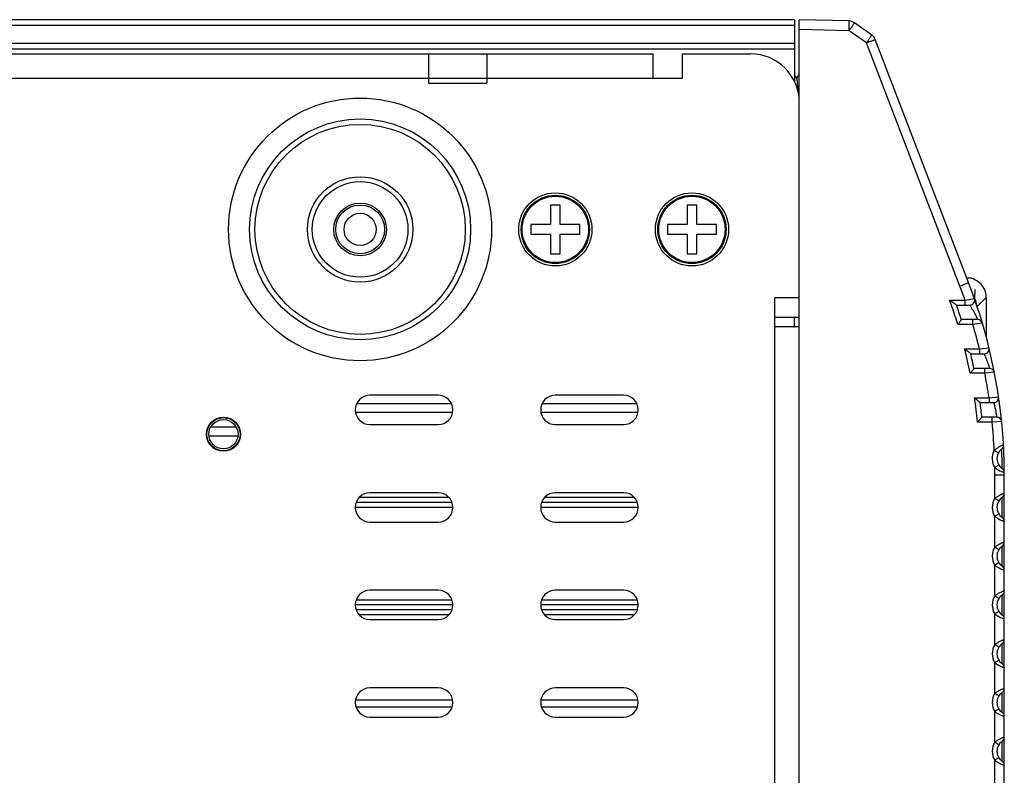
# Model space of a CAD drawing. Header units: millimetres. Extents: x 19192 to 20904, y 1507 to 2734.
# Tile 52 of 80: x 20201 to 20302, y 2051 to 2129. Entities that reach past the tile are written whole.
import ezdxf

# ---------------------------------------------------------------- set-up
doc = ezdxf.new("R2010")
doc.units = ezdxf.units.MM
doc.layers.add('02___PRT_ALL_AXES', color=7, linetype='Continuous')

msp = doc.modelspace()

# ---------------------------------------------------------------- linework, layer by layer
at = {"color": 7, "linetype": 'Continuous'}
for p, q in [((20280.06, 2128.84), (19261.06, 2128.84)), ((20280.06, 2128.84), (20280.06, 2122.5)), ((20285.66, 2128.71), (20280.56, 2128.84)), ((20280.56, 1978.84), (20280.56, 2128.84)), ((20280.06, 2128.24), (19261.06, 2128.24)), ((20285.66, 2127.71), (20280.56, 2127.84)), ((20287.43, 2126.46), (20285.66, 2127.71)), ((20287.98, 2127.27), (20286.21, 2128.52)), ((20297.91, 2101.89), (20288.34, 2126.81)), ((19261.06, 2126.44), (20280.06, 2126.44)), ((19261.06, 2125.84), (20280.06, 2125.84)), ((20297, 2101.53), (20287.43, 2126.46)), ((19275.56, 2125.34), (20265.56, 2125.34)), ((20242.56, 2125.34), (20242.56, 2122.34)), ((20248.56, 2125.34), (20248.56, 2122.34)), ((20265.56, 2125.34), (20265.56, 2122.84)), ((20268.56, 2125.34), (20275.56, 2125.34)), ((20268.56, 2125.34), (20268.56, 2122.84)), ((19272.56, 2122.84), (20268.56, 2122.84)), ((20280.3, 2122.83), (20280.06, 2123.24)), ((20280.56, 2123.33), (20280.29, 2122.85)), ((20242.56, 2122.34), (20248.56, 2122.34)), ((20280.46, 2121.32), (20280.46, 2121.33)), ((20280.47, 2121.24), (20280.46, 2121.32)), ((20256.06, 2109.84), (20255.06, 2109.84)), ((20255.06, 2109.84), (20255.06, 2107.84)), ((20256.06, 2107.84), (20256.06, 2109.84)), ((20270.06, 2109.84), (20269.06, 2109.84)), ((20269.06, 2109.84), (20269.06, 2107.84)), ((20270.06, 2107.84), (20270.06, 2109.84)), ((20255.06, 2107.84), (20253.06, 2107.84)), ((20253.06, 2107.84), (20253.06, 2106.84)), ((20258.06, 2107.84), (20256.06, 2107.84)), ((20258.06, 2106.84), (20258.06, 2107.84)), ((20269.06, 2107.84), (20267.06, 2107.84)), ((20267.06, 2107.84), (20267.06, 2106.84)), ((20272.06, 2107.84), (20270.06, 2107.84)), ((20272.06, 2106.84), (20272.06, 2107.84)), ((20253.06, 2106.84), (20255.06, 2106.84)), ((20255.06, 2106.84), (20255.06, 2104.84)), ((20256.06, 2106.84), (20258.06, 2106.84)), ((20256.06, 2104.84), (20256.06, 2106.84)), ((20267.06, 2106.84), (20269.06, 2106.84)), ((20269.06, 2106.84), (20269.06, 2104.84)), ((20270.06, 2106.84), (20272.06, 2106.84)), ((20270.06, 2104.84), (20270.06, 2106.84)), ((20255.06, 2104.84), (20256.06, 2104.84)), ((20269.06, 2104.84), (20270.06, 2104.84)), ((20280.56, 2100.34), (20278.06, 2100.34)), ((20278.06, 2007.34), (20278.06, 2100.34)), ((20299.71, 2100.37), (20298.78, 2099.44)), ((20299.71, 2100.37), (20299.71, 2100.37)), ((20299.71, 2100.37), (20299.71, 2096.31)), ((20295.97, 2100.09), (20297.53, 2100.09)), ((20296.66, 2099.59), (20298.03, 2099.59)), ((20297.53, 2100.09), (20298.5, 2100.26)), ((20278.06, 2098.34), (20280.56, 2098.34)), ((20280.06, 2097.3), (20280.06, 2098.34)), ((20280.56, 2097.34), (20278.06, 2097.34)), ((20298.34, 2097.59), (20296.8, 2097.59)), ((20298.83, 2098.09), (20297.16, 2098.09)), ((20299.31, 2097.73), (20298.34, 2097.59)), ((20298.83, 2098.1), (20298.83, 2098.09)), ((20297.5, 2095.09), (20299.02, 2095.09)), ((20298.13, 2094.59), (20299.51, 2094.59)), ((20299.02, 2095.09), (20299.99, 2095.21)), ((20299.57, 2092.59), (20298.07, 2092.59)), ((20300.06, 2093.09), (20298.47, 2093.09)), ((20300.55, 2092.69), (20299.57, 2092.59)), ((20300.04, 2093.14), (20300.06, 2093.09)), ((20243.56, 2090.34), (20236.56, 2090.34)), ((20262.56, 2090.34), (20255.56, 2090.34)), ((20235.21, 2089.5), (20244.91, 2089.5)), ((20254.21, 2089.5), (20263.91, 2089.5)), ((20298.51, 2090.09), (20300, 2090.09)), ((20299.08, 2089.59), (20300.48, 2089.59)), ((20300, 2090.09), (20300.98, 2090.16)), ((20235.09, 2088.59), (20245.03, 2088.59)), ((20254.09, 2088.59), (20264.03, 2088.59)), ((20236.56, 2087.34), (20243.56, 2087.34)), ((20255.56, 2087.34), (20262.56, 2087.34)), ((20300.31, 2087.59), (20298.83, 2087.59)), ((20300.79, 2088.09), (20299.27, 2088.09)), ((20301.29, 2087.64), (20300.31, 2087.59)), ((20300.78, 2088.13), (20300.79, 2088.09)), ((20220.28, 2087.09), (20222.84, 2087.09)), ((20220.06, 2086.19), (20223.06, 2086.19)), ((20301.47, 2085.24), (20301.47, 2085.24)), ((20300.96, 2084.43), (20300.53, 2084.66)), ((20301.29, 2084.82), (20301.29, 2084.82)), ((20300.8, 2082.77), (20301.01, 2082.65)), ((20300.59, 2082.18), (20301.56, 2082.18)), ((20300.59, 2079.76), (20300.59, 2082.18)), ((20301.56, 2025.51), (20301.56, 2082.18)), ((20243.56, 2080.34), (20236.56, 2080.34)), ((20262.56, 2080.34), (20255.56, 2080.34)), ((20244.97, 2079.34), (20235.15, 2079.34)), ((20244.67, 2079.84), (20235.45, 2079.84)), ((20263.97, 2079.34), (20254.15, 2079.34)), ((20263.67, 2079.84), (20254.45, 2079.84)), ((20301.35, 2077.82), (20301.35, 2079.87)), ((20245.05, 2078.84), (20235.07, 2078.84)), ((20264.05, 2078.84), (20254.07, 2078.84)), ((20236.56, 2077.34), (20243.56, 2077.34)), ((20255.56, 2077.34), (20262.56, 2077.34)), ((20300.59, 2074.76), (20300.59, 2077.92)), ((20301.35, 2072.82), (20301.35, 2074.87)), ((20300.59, 2069.76), (20300.59, 2072.92)), ((20243.56, 2070.34), (20236.56, 2070.34)), ((20262.56, 2070.34), (20255.56, 2070.34)), ((20244.97, 2069.34), (20235.15, 2069.34)), ((20263.97, 2069.34), (20254.15, 2069.34)), ((20301.35, 2067.82), (20301.35, 2069.87)), ((20245.05, 2068.84), (20235.07, 2068.84)), ((20244.97, 2068.34), (20235.15, 2068.34)), ((20264.05, 2068.84), (20254.07, 2068.84)), ((20263.97, 2068.34), (20254.15, 2068.34)), ((20244.67, 2067.84), (20235.45, 2067.84)), ((20236.56, 2067.34), (20243.56, 2067.34)), ((20263.67, 2067.84), (20254.45, 2067.84)), ((20255.56, 2067.34), (20262.56, 2067.34)), ((20300.59, 2064.76), (20300.59, 2067.92)), ((20301.35, 2062.82), (20301.35, 2064.87)), ((20300.59, 2059.76), (20300.59, 2062.92)), ((20243.56, 2060.34), (20236.56, 2060.34)), ((20262.56, 2060.34), (20255.56, 2060.34)), ((20245.03, 2059.09), (20235.09, 2059.09)), ((20264.03, 2059.09), (20254.09, 2059.09)), ((20301.35, 2057.82), (20301.35, 2059.87)), ((20244.98, 2058.36), (20235.14, 2058.36)), ((20263.98, 2058.36), (20254.14, 2058.36)), ((20236.56, 2057.34), (20243.56, 2057.34)), ((20255.56, 2057.34), (20262.56, 2057.34)), ((20300.59, 2054.76), (20300.59, 2057.92)), ((20301.35, 2052.82), (20301.35, 2054.87)), ((20300.59, 2049.76), (20300.59, 2052.92))]:
    msp.add_line(p, q, dxfattribs=at)
at = {"color": 40, "linetype": 'Continuous'}
for p, q in [((20298.55, 2100.26), (20298.56, 2101.18)), ((20298.55, 2100.12), (20298.55, 2100.26))]:
    msp.add_line(p, q, dxfattribs=at)
at = {"color": 7, "linetype": 'Continuous'}
for centre, radius in [((20235.56, 2107.34), 13.47), ((20235.56, 2107.34), 13.47), ((20235.56, 2107.34), 11.32), ((20235.56, 2107.34), 10.77), ((20235.56, 2107.34), 5.4), ((20235.56, 2107.34), 4.9), ((20255.56, 2107.34), 3.75), ((20255.56, 2107.34), 3.5), ((20255.56, 2107.34), 3.4), ((20269.56, 2107.34), 3.75), ((20269.56, 2107.34), 3.5), ((20269.56, 2107.34), 3.4), ((20235.56, 2107.34), 2.7), ((20235.56, 2107.34), 2.5), ((20221.56, 2086.34), 1.7), ((20221.56, 2086.34), 1.5)]:
    msp.add_circle(centre, radius, dxfattribs=at)
for centre, radius, start, end in [((20285.63, 2127.71), 1, 54.75, 88.5), ((20285.63, 2127.71), 1, 54.7391, 88.471), ((20287.41, 2126.46), 1, 21, 54.75), ((20275.56, 2120.34), 5, 0, 90), ((20297.71, 2100.37), 1.99, 81.7418, 89.9669), ((20246.6, 2082.18), 53.99, 19.373, 20.9978), ((20246.56, 2082.18), 55, 0, 21), ((20297.71, 2100.35), 2.02, 67.5876, 81.7637), ((20297.71, 2100.37), 2, 0.0078, 67.4927), ((20296.73, 2099.35), 2, 26.2564, 31.0373), ((20246.58, 2082.18), 52.53, 19.1691, 19.9337), ((20246.58, 2082.18), 52.53, 17.0581, 19.169), ((20246.57, 2082.18), 53.03, 17.4577, 19.1648), ((20298.03, 2100.09), 0.5, 270, 19.1907), ((20296.73, 2099.35), 2, 24.9322, 26.2559), ((20296.74, 2099.36), 2, 18.0014, 24.935), ((20296.73, 2099.36), 2, 12.2899, 17.9826), ((20296.72, 2099.35), 2.02, 7.0888, 12.2945), ((20246.59, 2082.17), 54, 13.8392, 16.5884), ((20298.83, 2097.59), 0.5, 16.4292, 89.9955), ((20246.57, 2082.18), 52.54, 11.4295, 14.2258), ((20246.56, 2082.18), 53.03, 11.8715, 13.5328), ((20299.51, 2095.09), 0.5, 270.0007, 13.708), ((20246.58, 2082.18), 54, 8.4283, 11.1201), ((20300.06, 2092.59), 0.5, 11.0172, 90.0013), ((20236.56, 2088.84), 1.5, 90, 270), ((20243.56, 2088.84), 1.5, 270, 90), ((20255.56, 2088.84), 1.5, 90, 270), ((20262.56, 2088.84), 1.5, 270, 90), ((20246.57, 2082.18), 52.54, 5.911, 8.6597), ((20246.56, 2082.18), 53.04, 6.3982, 8.0316), ((20300.48, 2090.09), 0.5, 270.0012, 8.3502), ((20246.52, 2082.17), 54.07, 2.642, 5.7523), ((20300.79, 2087.59), 0.5, 5.7011, 89.9975), ((20300.98, 2085.21), 0.5, 308.3056, 3.1957), ((20302.07, 2083.84), 1.75, 151.9387, 211.5021), ((20302.09, 2082.97), 2.3, 128.1468, 132.6593), ((20302.25, 2082.78), 2.55, 126.5444, 128.2003), ((20302.06, 2083.84), 1.25, 128.3056, 235.1307), ((20302.79, 2081.95), 3.55, 118.3014, 121.6897), ((20246.64, 2082.17), 53.94, 0.0017, 0.799), ((20301.99, 2084.65), 2.22, 230.7267, 234.4245), ((20302.18, 2084.92), 2.55, 234.3988, 237.3541), ((20302.65, 2085.72), 3.48, 241.8824, 245.9182), ((20301.06, 2082.41), 0.5, 0.2418, 55.1315), ((20236.56, 2078.84), 1.5, 90, 270), ((20243.56, 2078.84), 1.5, 270, 90), ((20255.56, 2078.84), 1.5, 90, 270), ((20262.56, 2078.84), 1.5, 270, 90), ((20301.06, 2080.28), 0.5, 304.8499, 360), ((20302.07, 2078.84), 1.75, 148.1885, 211.8115), ((20302.04, 2077.96), 2.31, 124.4326, 128.8321), ((20302.21, 2077.72), 2.61, 123.5512, 124.5023), ((20302.06, 2078.84), 1.25, 124.8499, 235.1501), ((20302.05, 2079.74), 2.34, 231.1938, 234.9238), ((20302.22, 2079.98), 2.63, 234.9143, 237.9262), ((20301.06, 2077.41), 0.5, 0, 55.1501), ((20301.06, 2075.28), 0.5, 304.8499, 360), ((20302.07, 2073.84), 1.75, 148.1885, 211.8115), ((20302.04, 2072.96), 2.31, 124.4326, 128.8321), ((20302.21, 2072.72), 2.61, 123.5512, 124.5023), ((20302.06, 2073.84), 1.25, 124.8499, 235.1501), ((20302.05, 2074.74), 2.34, 231.1938, 234.9238), ((20302.22, 2074.98), 2.63, 234.9143, 237.9262), ((20301.06, 2072.41), 0.5, 0, 55.1501), ((20236.56, 2068.84), 1.5, 90, 270), ((20243.56, 2068.84), 1.5, 270, 90), ((20255.56, 2068.84), 1.5, 90, 270), ((20262.56, 2068.84), 1.5, 270, 90), ((20301.06, 2070.28), 0.5, 304.8499, 0), ((20302.07, 2068.84), 1.75, 148.1885, 211.8115), ((20302.04, 2067.96), 2.31, 124.4397, 128.833), ((20302.21, 2067.72), 2.61, 123.6127, 124.5098), ((20302.06, 2068.84), 1.25, 124.8499, 235.1501), ((20302.06, 2069.75), 2.35, 231.1999, 235.1221), ((20302.23, 2070), 2.66, 235.1134, 238.2609), ((20301.06, 2067.41), 0.5, 0, 55.1501), ((20301.06, 2065.28), 0.5, 304.8499, 0), ((20302.07, 2063.84), 1.75, 148.1885, 211.8115), ((20302.04, 2062.96), 2.31, 124.4397, 128.833), ((20302.21, 2062.72), 2.61, 123.6127, 124.5098), ((20302.06, 2063.84), 1.25, 124.8499, 235.1501), ((20302.06, 2064.75), 2.35, 231.1999, 235.1221), ((20302.23, 2065), 2.66, 235.1134, 238.2609), ((20301.06, 2062.41), 0.5, 0, 55.1501), ((20236.56, 2058.84), 1.5, 90, 270), ((20243.56, 2058.84), 1.5, 270, 90), ((20255.56, 2058.84), 1.5, 90, 270), ((20262.56, 2058.84), 1.5, 270, 90), ((20301.06, 2060.28), 0.5, 304.8499, 360), ((20302.07, 2058.84), 1.75, 148.1885, 211.8115), ((20302.04, 2057.96), 2.31, 124.4326, 128.8321), ((20302.21, 2057.72), 2.61, 123.5512, 124.5023), ((20302.06, 2058.84), 1.25, 124.8499, 235.1501), ((20302.05, 2059.74), 2.34, 231.1938, 234.9238), ((20302.22, 2059.98), 2.63, 234.9143, 237.9262), ((20301.06, 2057.41), 0.5, 0, 55.1501), ((20301.06, 2055.28), 0.5, 304.8499, 0), ((20302.07, 2053.84), 1.75, 148.1885, 211.8115), ((20302.04, 2052.96), 2.31, 124.4397, 128.833), ((20302.21, 2052.72), 2.61, 123.6127, 124.5098), ((20302.06, 2053.84), 1.25, 124.8499, 235.1501), ((20302.06, 2054.75), 2.35, 231.1999, 235.1221), ((20302.23, 2055), 2.66, 235.1134, 238.2609), ((20301.06, 2052.41), 0.5, 0, 55.1501)]:
    msp.add_arc(centre, radius, start, end, dxfattribs=at)
for centre, start_param, end_param in [((20296.75, 2099.4), -0.740518, -0.216067), ((20296.75, 2099.37), -0.647197, -0.234905)]:
    msp.add_ellipse(centre, major_axis=(1.41, 1.41), ratio=0.999695, start_param=start_param, end_param=end_param, dxfattribs=at)
for points, knots in [([(20285.66, 2127.71), (20285.66, 2127.77), (20285.66, 2127.9), (20285.67, 2128.09), (20285.67, 2128.26), (20285.67, 2128.41), (20285.67, 2128.51), (20285.67, 2128.59), (20285.67, 2128.63), (20285.66, 2128.66), (20285.66, 2128.69), (20285.66, 2128.7), (20285.66, 2128.71), (20285.66, 2128.71)], [0, 0, 0, 0, 0.19487, 0.382237, 0.554913, 0.706275, 0.830523, 0.880947, 0.922912, 0.956009, 0.979952, 0.994549, 1, 1, 1, 1]), ([(20285.66, 2127.71), (20285.7, 2127.76), (20285.77, 2127.86), (20285.87, 2128.01), (20285.97, 2128.15), (20286.05, 2128.27), (20286.11, 2128.36), (20286.15, 2128.42), (20286.17, 2128.46), (20286.19, 2128.48), (20286.2, 2128.51), (20286.21, 2128.52), (20286.21, 2128.52), (20286.21, 2128.52)], [0, 0, 0, 0, 0.195304, 0.383437, 0.556237, 0.707391, 0.831309, 0.881634, 0.923499, 0.95644, 0.980235, 0.99474, 1, 1, 1, 1]), ([(20287.43, 2126.46), (20287.47, 2126.51), (20287.54, 2126.61), (20287.65, 2126.76), (20287.74, 2126.9), (20287.82, 2127.02), (20287.88, 2127.11), (20287.92, 2127.17), (20287.94, 2127.2), (20287.96, 2127.23), (20287.97, 2127.25), (20287.98, 2127.26), (20287.98, 2127.27), (20287.98, 2127.27)], [0, 0, 0, 0, 0.195318, 0.383481, 0.556287, 0.707426, 0.831328, 0.881646, 0.923507, 0.956446, 0.980238, 0.994741, 1, 1, 1, 1]), ([(20287.43, 2126.46), (20287.49, 2126.48), (20287.61, 2126.52), (20287.78, 2126.59), (20287.93, 2126.65), (20288.07, 2126.7), (20288.17, 2126.74), (20288.23, 2126.77), (20288.27, 2126.78), (20288.3, 2126.8), (20288.32, 2126.8), (20288.33, 2126.81), (20288.34, 2126.81), (20288.34, 2126.81)], [0, 0, 0, 0, 0.19595, 0.384446, 0.557362, 0.708457, 0.832223, 0.882454, 0.924221, 0.95706, 0.980742, 0.995098, 1, 1, 1, 1]), ([(20280.46, 2121.33), (20280.45, 2121.42), (20280.44, 2121.6), (20280.42, 2121.86), (20280.4, 2122.1), (20280.38, 2122.32), (20280.37, 2122.48), (20280.35, 2122.59), (20280.34, 2122.66), (20280.33, 2122.72), (20280.32, 2122.77), (20280.31, 2122.8), (20280.31, 2122.82), (20280.3, 2122.83), (20280.3, 2122.83)], [0, 0, 0, 0, 0.17981, 0.353939, 0.516737, 0.662931, 0.78781, 0.840979, 0.8874, 0.926717, 0.958666, 0.983076, 0.992459, 1, 1, 1, 1]), ([(20297, 2101.53), (20297.06, 2101.55), (20297.18, 2101.6), (20297.34, 2101.66), (20297.5, 2101.72), (20297.64, 2101.78), (20297.73, 2101.81), (20297.8, 2101.84), (20297.84, 2101.86), (20297.87, 2101.87), (20297.89, 2101.88), (20297.9, 2101.88), (20297.91, 2101.89), (20297.91, 2101.89)], [0, 0, 0, 0, 0.195949, 0.384445, 0.557361, 0.708455, 0.832221, 0.882452, 0.924219, 0.957059, 0.980741, 0.995097, 1, 1, 1, 1]), ([(20295.97, 2100.09), (20296.04, 2100.04), (20296.15, 2099.96), (20296.29, 2099.86), (20296.4, 2099.79), (20296.48, 2099.73), (20296.54, 2099.69), (20296.58, 2099.66), (20296.61, 2099.63), (20296.64, 2099.61), (20296.65, 2099.6), (20296.66, 2099.59), (20296.66, 2099.59)], [0, 0, 0, 0, 0.316135, 0.470022, 0.61814, 0.756482, 0.819894, 0.877632, 0.927709, 0.966945, 0.992031, 1, 1, 1, 1]), ([(20297.53, 2100.09), (20297.53, 2100.03), (20297.53, 2099.94), (20297.53, 2099.82), (20297.52, 2099.74), (20297.52, 2099.68), (20297.52, 2099.64), (20297.52, 2099.61), (20297.52, 2099.6), (20297.52, 2099.6), (20297.52, 2099.59), (20297.51, 2099.59)], [0, 0, 0, 0, 0.381697, 0.554984, 0.706342, 0.830555, 0.922744, 0.955776, 0.979761, 0.994486, 1, 1, 1, 1]), ([(20298.03, 2099.59), (20298.03, 2099.59), (20298.03, 2099.58), (20298.04, 2099.57), (20298.05, 2099.56), (20298.07, 2099.52), (20298.11, 2099.46), (20298.16, 2099.37), (20298.22, 2099.26), (20298.31, 2099.1), (20298.43, 2098.89), (20298.56, 2098.63), (20298.7, 2098.37), (20298.79, 2098.19), (20298.83, 2098.1)], [0, 0, 0, 0, 0.002604, 0.010355, 0.023072, 0.040476, 0.087897, 0.149421, 0.221807, 0.302113, 0.476302, 0.653389, 0.814681, 1, 1, 1, 1]), ([(20297.16, 2098.09), (20297.16, 2098.09), (20297.15, 2098.08), (20297.15, 2098.08), (20297.14, 2098.06), (20297.12, 2098.03), (20297.09, 2097.99), (20297.04, 2097.92), (20296.99, 2097.85), (20296.91, 2097.74), (20296.84, 2097.65), (20296.8, 2097.59)], [0, 0, 0, 0, 0.005262, 0.022349, 0.050691, 0.089525, 0.194402, 0.327342, 0.480095, 0.646625, 1, 1, 1, 1]), ([(20298.34, 2097.59), (20298.34, 2097.66), (20298.34, 2097.75), (20298.34, 2097.87), (20298.34, 2097.94), (20298.33, 2098), (20298.33, 2098.04), (20298.33, 2098.07), (20298.33, 2098.08), (20298.33, 2098.09), (20298.33, 2098.09), (20298.33, 2098.09)], [0, 0, 0, 0, 0.381697, 0.554984, 0.706342, 0.830555, 0.922744, 0.955776, 0.979761, 0.994486, 1, 1, 1, 1]), ([(20297.5, 2095.09), (20297.57, 2095.04), (20297.67, 2094.96), (20297.8, 2094.86), (20297.89, 2094.78), (20297.98, 2094.71), (20298.04, 2094.66), (20298.08, 2094.63), (20298.11, 2094.61), (20298.12, 2094.6), (20298.13, 2094.59), (20298.13, 2094.59)], [0, 0, 0, 0, 0.322585, 0.47887, 0.628349, 0.766398, 0.88498, 0.932889, 0.969734, 0.992827, 1, 1, 1, 1]), ([(20299.02, 2095.09), (20299.02, 2095.03), (20299.02, 2094.94), (20299.02, 2094.82), (20299.02, 2094.74), (20299.01, 2094.68), (20299.01, 2094.64), (20299.01, 2094.61), (20299.01, 2094.6), (20299.01, 2094.6), (20299.01, 2094.59), (20299.01, 2094.59)], [0, 0, 0, 0, 0.381697, 0.554984, 0.706342, 0.830555, 0.922744, 0.955776, 0.979761, 0.994486, 1, 1, 1, 1]), ([(20299.51, 2094.59), (20299.51, 2094.59), (20299.51, 2094.58), (20299.51, 2094.58), (20299.52, 2094.56), (20299.53, 2094.53), (20299.55, 2094.48), (20299.58, 2094.4), (20299.62, 2094.31), (20299.68, 2094.17), (20299.75, 2093.97), (20299.84, 2093.72), (20299.94, 2093.44), (20300, 2093.25), (20300.04, 2093.14)], [0, 0, 0, 0, 0.00212, 0.008452, 0.01891, 0.033358, 0.073464, 0.126934, 0.191612, 0.265233, 0.430302, 0.604463, 0.76991, 1, 1, 1, 1]), ([(20298.47, 2093.09), (20298.47, 2093.09), (20298.46, 2093.08), (20298.46, 2093.08), (20298.44, 2093.06), (20298.42, 2093.03), (20298.39, 2092.98), (20298.33, 2092.92), (20298.28, 2092.84), (20298.19, 2092.73), (20298.12, 2092.65), (20298.07, 2092.59)], [0, 0, 0, 0, 0.005466, 0.023306, 0.052729, 0.092781, 0.199906, 0.334065, 0.486583, 0.65165, 1, 1, 1, 1]), ([(20299.57, 2092.59), (20299.57, 2092.66), (20299.57, 2092.75), (20299.57, 2092.87), (20299.57, 2092.94), (20299.57, 2093), (20299.57, 2093.04), (20299.56, 2093.07), (20299.56, 2093.08), (20299.56, 2093.09), (20299.56, 2093.09), (20299.56, 2093.09)], [0, 0, 0, 0, 0.381697, 0.554984, 0.706342, 0.830555, 0.922744, 0.955776, 0.979761, 0.994486, 1, 1, 1, 1]), ([(20298.51, 2090.09), (20298.58, 2090.04), (20298.67, 2089.96), (20298.79, 2089.85), (20298.87, 2089.78), (20298.95, 2089.71), (20299.01, 2089.66), (20299.04, 2089.63), (20299.06, 2089.61), (20299.07, 2089.6), (20299.08, 2089.59), (20299.08, 2089.59)], [0, 0, 0, 0, 0.328484, 0.486939, 0.637395, 0.774847, 0.891085, 0.936964, 0.971723, 0.993332, 1, 1, 1, 1]), ([(20300, 2090.09), (20300, 2090.03), (20300, 2089.94), (20300, 2089.82), (20300, 2089.74), (20300, 2089.68), (20300, 2089.64), (20299.99, 2089.61), (20299.99, 2089.6), (20299.99, 2089.6), (20299.99, 2089.59), (20299.99, 2089.59)], [0, 0, 0, 0, 0.381697, 0.554984, 0.706342, 0.830555, 0.922744, 0.955776, 0.979761, 0.994486, 1, 1, 1, 1]), ([(20300.48, 2089.59), (20300.48, 2089.59), (20300.48, 2089.58), (20300.49, 2089.56), (20300.5, 2089.53), (20300.51, 2089.48), (20300.53, 2089.41), (20300.55, 2089.31), (20300.58, 2089.17), (20300.63, 2088.96), (20300.68, 2088.71), (20300.73, 2088.44), (20300.76, 2088.25), (20300.78, 2088.13)], [0, 0, 0, 0, 0.008144, 0.018188, 0.032115, 0.071118, 0.123652, 0.187952, 0.261897, 0.429569, 0.607193, 0.774336, 1, 1, 1, 1]), ([(20299.27, 2088.09), (20299.27, 2088.09), (20299.26, 2088.08), (20299.26, 2088.08), (20299.25, 2088.06), (20299.22, 2088.03), (20299.18, 2087.98), (20299.12, 2087.92), (20299.06, 2087.84), (20298.96, 2087.73), (20298.88, 2087.65), (20298.83, 2087.59)], [0, 0, 0, 0, 0.005633, 0.024183, 0.0548, 0.096311, 0.205728, 0.340837, 0.493105, 0.656515, 1, 1, 1, 1]), ([(20300.31, 2087.59), (20300.31, 2087.66), (20300.31, 2087.75), (20300.31, 2087.87), (20300.31, 2087.94), (20300.31, 2088), (20300.31, 2088.04), (20300.31, 2088.07), (20300.3, 2088.08), (20300.3, 2088.09), (20300.3, 2088.09), (20300.3, 2088.09)], [0, 0, 0, 0, 0.381697, 0.554984, 0.706342, 0.830555, 0.922744, 0.955776, 0.979761, 0.994486, 1, 1, 1, 1]), ([(20301.47, 2085.24), (20301.47, 2085.24), (20301.47, 2085.24), (20301.47, 2085.24), (20301.46, 2085.24), (20301.44, 2085.23), (20301.41, 2085.22), (20301.37, 2085.2), (20301.32, 2085.17), (20301.23, 2085.13), (20301.16, 2085.1), (20301.11, 2085.07)], [0, 0, 0, 0, 0.004299, 0.017091, 0.038325, 0.067913, 0.151645, 0.266973, 0.412032, 0.584442, 1, 1, 1, 1]), ([(20300.93, 2084.96), (20300.91, 2084.95), (20300.84, 2084.91), (20300.78, 2084.86), (20300.73, 2084.83)], [0, 0, 0, 0, 0.243522, 1, 1, 1, 1]), ([(20301.35, 2082.82), (20301.34, 2082.82), (20301.35, 2082.85), (20301.34, 2082.9), (20301.34, 2083), (20301.34, 2083.12), (20301.34, 2083.27), (20301.34, 2083.51), (20301.33, 2083.82), (20301.32, 2084.14), (20301.31, 2084.37), (20301.3, 2084.52), (20301.3, 2084.64), (20301.29, 2084.73), (20301.29, 2084.78), (20301.29, 2084.8), (20301.29, 2084.81), (20301.28, 2084.82), (20301.29, 2084.82)], [0, 0, 0, 0, 0.009581, 0.037897, 0.08399, 0.146112, 0.221955, 0.308617, 0.500694, 0.69267, 0.779175, 0.854776, 0.916596, 0.962386, 0.978735, 0.990515, 0.997623, 1, 1, 1, 1]), ([(20300.99, 2083.19), (20300.99, 2083.19), (20300.99, 2083.19), (20300.99, 2083.18), (20300.98, 2083.17), (20300.96, 2083.16), (20300.92, 2083.14), (20300.87, 2083.11), (20300.81, 2083.07), (20300.71, 2083.01), (20300.63, 2082.96), (20300.58, 2082.93)], [0, 0, 0, 0, 0.005048, 0.019539, 0.043315, 0.076134, 0.167888, 0.291709, 0.442859, 0.616276, 1, 1, 1, 1]), ([(20301.23, 2082.54), (20301.27, 2082.52), (20301.34, 2082.49), (20301.42, 2082.46), (20301.47, 2082.44), (20301.5, 2082.43), (20301.54, 2082.41), (20301.55, 2082.41), (20301.56, 2082.41), (20301.56, 2082.41)], [0, 0, 0, 0, 0.417986, 0.59036, 0.734936, 0.849608, 0.932752, 0.983122, 1, 1, 1, 1]), ([(20301.56, 2080.28), (20301.56, 2080.28), (20301.55, 2080.27), (20301.54, 2080.27), (20301.52, 2080.26), (20301.48, 2080.25), (20301.43, 2080.23), (20301.36, 2080.2), (20301.25, 2080.16), (20301.16, 2080.12), (20301.1, 2080.08)], [0, 0, 0, 0, 0.017409, 0.039093, 0.06929, 0.154593, 0.271561, 0.417788, 0.590305, 1, 1, 1, 1]), ([(20301, 2079.5), (20301, 2079.5), (20300.99, 2079.5), (20300.99, 2079.51), (20300.98, 2079.51), (20300.96, 2079.53), (20300.93, 2079.55), (20300.88, 2079.58), (20300.81, 2079.62), (20300.72, 2079.68), (20300.64, 2079.73), (20300.59, 2079.76)], [0, 0, 0, 0, 0.005051, 0.019544, 0.043322, 0.076143, 0.167899, 0.291723, 0.442874, 0.61629, 1, 1, 1, 1]), ([(20301.1, 2080.08), (20301.07, 2080.07), (20300.96, 2080.01), (20300.85, 2079.95), (20300.76, 2079.89)], [0, 0, 0, 0, 0.237395, 1, 1, 1, 1]), ([(20301, 2078.18), (20301, 2078.18), (20300.99, 2078.18), (20300.99, 2078.18), (20300.98, 2078.17), (20300.96, 2078.16), (20300.93, 2078.13), (20300.88, 2078.1), (20300.81, 2078.06), (20300.72, 2078), (20300.64, 2077.95), (20300.59, 2077.92)], [0, 0, 0, 0, 0.005051, 0.019544, 0.04332, 0.076141, 0.167895, 0.291717, 0.442868, 0.616284, 1, 1, 1, 1]), ([(20300.82, 2077.75), (20300.84, 2077.74), (20300.91, 2077.7), (20300.99, 2077.66), (20301.04, 2077.63)], [0, 0, 0, 0, 0.256986, 1, 1, 1, 1]), ([(20301.04, 2077.63), (20301.11, 2077.59), (20301.21, 2077.54), (20301.33, 2077.49), (20301.41, 2077.46), (20301.47, 2077.44), (20301.51, 2077.42), (20301.54, 2077.41), (20301.55, 2077.41), (20301.55, 2077.41), (20301.56, 2077.4), (20301.56, 2077.41)], [0, 0, 0, 0, 0.405373, 0.57785, 0.724886, 0.843057, 0.929533, 0.960227, 0.982272, 0.995561, 1, 1, 1, 1]), ([(20301.56, 2075.28), (20301.56, 2075.28), (20301.55, 2075.27), (20301.54, 2075.27), (20301.52, 2075.26), (20301.48, 2075.25), (20301.43, 2075.23), (20301.36, 2075.2), (20301.25, 2075.16), (20301.16, 2075.12), (20301.1, 2075.08)], [0, 0, 0, 0, 0.017409, 0.039093, 0.06929, 0.154593, 0.271561, 0.417788, 0.590305, 1, 1, 1, 1]), ([(20301, 2074.5), (20301, 2074.5), (20300.99, 2074.5), (20300.99, 2074.51), (20300.98, 2074.51), (20300.96, 2074.53), (20300.93, 2074.55), (20300.88, 2074.58), (20300.81, 2074.62), (20300.72, 2074.68), (20300.64, 2074.73), (20300.59, 2074.76)], [0, 0, 0, 0, 0.005051, 0.019544, 0.043322, 0.076143, 0.167899, 0.291723, 0.442874, 0.61629, 1, 1, 1, 1]), ([(20301.1, 2075.08), (20301.07, 2075.07), (20300.96, 2075.01), (20300.85, 2074.95), (20300.76, 2074.89)], [0, 0, 0, 0, 0.237395, 1, 1, 1, 1]), ([(20301, 2073.18), (20301, 2073.18), (20300.99, 2073.18), (20300.99, 2073.18), (20300.98, 2073.17), (20300.96, 2073.16), (20300.93, 2073.13), (20300.88, 2073.1), (20300.81, 2073.06), (20300.72, 2073), (20300.64, 2072.95), (20300.59, 2072.92)], [0, 0, 0, 0, 0.005051, 0.019544, 0.04332, 0.076141, 0.167895, 0.291717, 0.442868, 0.616284, 1, 1, 1, 1]), ([(20300.82, 2072.75), (20300.84, 2072.74), (20300.91, 2072.7), (20300.99, 2072.66), (20301.04, 2072.63)], [0, 0, 0, 0, 0.256986, 1, 1, 1, 1]), ([(20301.04, 2072.63), (20301.11, 2072.59), (20301.21, 2072.54), (20301.33, 2072.49), (20301.41, 2072.46), (20301.47, 2072.44), (20301.51, 2072.42), (20301.54, 2072.41), (20301.55, 2072.41), (20301.55, 2072.41), (20301.56, 2072.4), (20301.56, 2072.41)], [0, 0, 0, 0, 0.405373, 0.57785, 0.724886, 0.843057, 0.929533, 0.960227, 0.982272, 0.995561, 1, 1, 1, 1]), ([(20301.09, 2070.08), (20301.06, 2070.07), (20300.95, 2070.01), (20300.84, 2069.95), (20300.76, 2069.89)], [0, 0, 0, 0, 0.23781, 1, 1, 1, 1]), ([(20301.56, 2070.28), (20301.56, 2070.28), (20301.55, 2070.27), (20301.54, 2070.27), (20301.52, 2070.26), (20301.48, 2070.25), (20301.43, 2070.23), (20301.36, 2070.2), (20301.24, 2070.15), (20301.15, 2070.11), (20301.09, 2070.08)], [0, 0, 0, 0, 0.01744, 0.039161, 0.069408, 0.154833, 0.271928, 0.418246, 0.590766, 1, 1, 1, 1]), ([(20301, 2069.5), (20301, 2069.5), (20300.99, 2069.5), (20300.99, 2069.51), (20300.98, 2069.51), (20300.96, 2069.53), (20300.93, 2069.55), (20300.88, 2069.58), (20300.81, 2069.62), (20300.72, 2069.68), (20300.64, 2069.73), (20300.59, 2069.76)], [0, 0, 0, 0, 0.005051, 0.019544, 0.043322, 0.076143, 0.167899, 0.291722, 0.442874, 0.61629, 1, 1, 1, 1]), ([(20301, 2068.18), (20301, 2068.18), (20300.99, 2068.18), (20300.99, 2068.18), (20300.98, 2068.17), (20300.96, 2068.16), (20300.93, 2068.13), (20300.88, 2068.1), (20300.81, 2068.06), (20300.72, 2068), (20300.64, 2067.95), (20300.59, 2067.92)], [0, 0, 0, 0, 0.005051, 0.019544, 0.04332, 0.076141, 0.167895, 0.291717, 0.442868, 0.616284, 1, 1, 1, 1]), ([(20300.84, 2067.74), (20300.86, 2067.73), (20300.93, 2067.69), (20301, 2067.65), (20301.06, 2067.62)], [0, 0, 0, 0, 0.257636, 1, 1, 1, 1]), ([(20301.06, 2067.62), (20301.12, 2067.58), (20301.22, 2067.54), (20301.34, 2067.49), (20301.42, 2067.46), (20301.47, 2067.44), (20301.52, 2067.42), (20301.54, 2067.41), (20301.55, 2067.41), (20301.55, 2067.41), (20301.56, 2067.4), (20301.56, 2067.41)], [0, 0, 0, 0, 0.406679, 0.579149, 0.725931, 0.843738, 0.929867, 0.960419, 0.982358, 0.995583, 1, 1, 1, 1]), ([(20301.09, 2065.08), (20301.06, 2065.07), (20300.95, 2065.01), (20300.84, 2064.95), (20300.76, 2064.89)], [0, 0, 0, 0, 0.23781, 1, 1, 1, 1]), ([(20301.56, 2065.28), (20301.56, 2065.28), (20301.55, 2065.27), (20301.54, 2065.27), (20301.52, 2065.26), (20301.48, 2065.25), (20301.43, 2065.23), (20301.36, 2065.2), (20301.24, 2065.15), (20301.15, 2065.11), (20301.09, 2065.08)], [0, 0, 0, 0, 0.01744, 0.039161, 0.069408, 0.154833, 0.271928, 0.418246, 0.590766, 1, 1, 1, 1]), ([(20301, 2064.5), (20301, 2064.5), (20300.99, 2064.5), (20300.99, 2064.51), (20300.98, 2064.51), (20300.96, 2064.53), (20300.93, 2064.55), (20300.88, 2064.58), (20300.81, 2064.62), (20300.72, 2064.68), (20300.64, 2064.73), (20300.59, 2064.76)], [0, 0, 0, 0, 0.005051, 0.019544, 0.043322, 0.076143, 0.167899, 0.291722, 0.442874, 0.61629, 1, 1, 1, 1]), ([(20301, 2063.18), (20301, 2063.18), (20300.99, 2063.18), (20300.99, 2063.18), (20300.98, 2063.17), (20300.96, 2063.16), (20300.93, 2063.13), (20300.88, 2063.1), (20300.81, 2063.06), (20300.72, 2063), (20300.64, 2062.95), (20300.59, 2062.92)], [0, 0, 0, 0, 0.005051, 0.019544, 0.04332, 0.076141, 0.167895, 0.291717, 0.442868, 0.616284, 1, 1, 1, 1]), ([(20300.84, 2062.74), (20300.86, 2062.73), (20300.93, 2062.69), (20301, 2062.65), (20301.06, 2062.62)], [0, 0, 0, 0, 0.257636, 1, 1, 1, 1]), ([(20301.06, 2062.62), (20301.12, 2062.58), (20301.22, 2062.54), (20301.34, 2062.49), (20301.42, 2062.46), (20301.47, 2062.44), (20301.52, 2062.42), (20301.54, 2062.41), (20301.55, 2062.41), (20301.55, 2062.41), (20301.56, 2062.4), (20301.56, 2062.41)], [0, 0, 0, 0, 0.406679, 0.579149, 0.725931, 0.843738, 0.929867, 0.960419, 0.982358, 0.995583, 1, 1, 1, 1]), ([(20301.1, 2060.08), (20301.07, 2060.07), (20300.96, 2060.01), (20300.85, 2059.95), (20300.76, 2059.89)], [0, 0, 0, 0, 0.237395, 1, 1, 1, 1]), ([(20301.56, 2060.28), (20301.56, 2060.28), (20301.55, 2060.27), (20301.54, 2060.27), (20301.52, 2060.26), (20301.48, 2060.25), (20301.43, 2060.23), (20301.36, 2060.2), (20301.25, 2060.16), (20301.16, 2060.12), (20301.1, 2060.08)], [0, 0, 0, 0, 0.017409, 0.039093, 0.06929, 0.154593, 0.271561, 0.417788, 0.590305, 1, 1, 1, 1]), ([(20301, 2059.5), (20301, 2059.5), (20300.99, 2059.5), (20300.99, 2059.51), (20300.98, 2059.51), (20300.96, 2059.53), (20300.93, 2059.55), (20300.88, 2059.58), (20300.81, 2059.62), (20300.72, 2059.68), (20300.64, 2059.73), (20300.59, 2059.76)], [0, 0, 0, 0, 0.005051, 0.019544, 0.043322, 0.076143, 0.167899, 0.291723, 0.442874, 0.61629, 1, 1, 1, 1]), ([(20301, 2058.18), (20301, 2058.18), (20300.99, 2058.18), (20300.99, 2058.18), (20300.98, 2058.17), (20300.96, 2058.16), (20300.93, 2058.13), (20300.88, 2058.1), (20300.81, 2058.06), (20300.72, 2058), (20300.64, 2057.95), (20300.59, 2057.92)], [0, 0, 0, 0, 0.005051, 0.019544, 0.04332, 0.076141, 0.167895, 0.291717, 0.442868, 0.616284, 1, 1, 1, 1]), ([(20300.82, 2057.75), (20300.84, 2057.74), (20300.91, 2057.7), (20300.99, 2057.66), (20301.04, 2057.63)], [0, 0, 0, 0, 0.256986, 1, 1, 1, 1]), ([(20301.04, 2057.63), (20301.11, 2057.59), (20301.21, 2057.54), (20301.33, 2057.49), (20301.41, 2057.46), (20301.47, 2057.44), (20301.51, 2057.42), (20301.54, 2057.41), (20301.55, 2057.41), (20301.55, 2057.41), (20301.56, 2057.4), (20301.56, 2057.41)], [0, 0, 0, 0, 0.405373, 0.57785, 0.724886, 0.843057, 0.929533, 0.960227, 0.982272, 0.995561, 1, 1, 1, 1]), ([(20301.09, 2055.08), (20301.06, 2055.07), (20300.95, 2055.01), (20300.84, 2054.95), (20300.76, 2054.89)], [0, 0, 0, 0, 0.23781, 1, 1, 1, 1]), ([(20301.56, 2055.28), (20301.56, 2055.28), (20301.55, 2055.27), (20301.54, 2055.27), (20301.52, 2055.26), (20301.48, 2055.25), (20301.43, 2055.23), (20301.36, 2055.2), (20301.24, 2055.15), (20301.15, 2055.11), (20301.09, 2055.08)], [0, 0, 0, 0, 0.01744, 0.039161, 0.069408, 0.154833, 0.271928, 0.418246, 0.590766, 1, 1, 1, 1]), ([(20301, 2054.5), (20301, 2054.5), (20300.99, 2054.5), (20300.99, 2054.51), (20300.98, 2054.51), (20300.96, 2054.53), (20300.93, 2054.55), (20300.88, 2054.58), (20300.81, 2054.62), (20300.72, 2054.68), (20300.64, 2054.73), (20300.59, 2054.76)], [0, 0, 0, 0, 0.005051, 0.019544, 0.043322, 0.076143, 0.167899, 0.291722, 0.442874, 0.61629, 1, 1, 1, 1]), ([(20301, 2053.18), (20301, 2053.18), (20300.99, 2053.18), (20300.99, 2053.18), (20300.98, 2053.17), (20300.96, 2053.16), (20300.93, 2053.13), (20300.88, 2053.1), (20300.81, 2053.06), (20300.72, 2053), (20300.64, 2052.95), (20300.59, 2052.92)], [0, 0, 0, 0, 0.005051, 0.019544, 0.04332, 0.076141, 0.167895, 0.291717, 0.442868, 0.616284, 1, 1, 1, 1]), ([(20300.84, 2052.74), (20300.86, 2052.73), (20300.93, 2052.69), (20301, 2052.65), (20301.06, 2052.62)], [0, 0, 0, 0, 0.257636, 1, 1, 1, 1]), ([(20301.06, 2052.62), (20301.12, 2052.58), (20301.22, 2052.54), (20301.34, 2052.49), (20301.42, 2052.46), (20301.47, 2052.44), (20301.52, 2052.42), (20301.54, 2052.41), (20301.55, 2052.41), (20301.55, 2052.41), (20301.56, 2052.4), (20301.56, 2052.41)], [0, 0, 0, 0, 0.406679, 0.579149, 0.725931, 0.843738, 0.929867, 0.960419, 0.982358, 0.995583, 1, 1, 1, 1])]:
    msp.add_open_spline(points, degree=3, knots=knots, dxfattribs=at)
at = {"layer": '02___PRT_ALL_AXES', "color": 7, "linetype": 'Continuous'}
for centre, radius in [((20235.56, 2107.34), 1.65), ((20221.56, 2086.34), 1.75)]:
    msp.add_circle(centre, radius, dxfattribs=at)

doc.saveas('drawing.dxf')
